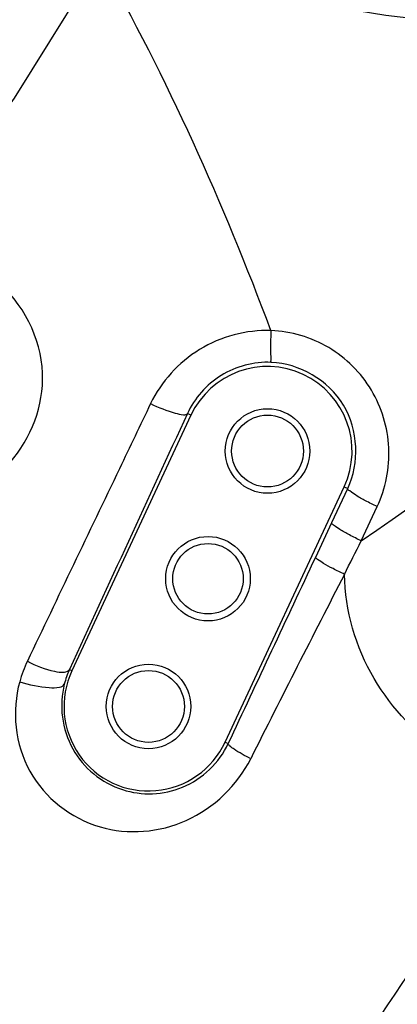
# Model space of a CAD drawing. Header units: millimetres. Extents: x 0 to 8410, y 0 to 5940.
# Tile 98 of 122: x 4814 to 4867, y 4132 to 4271. Entities that reach past the tile are written whole.
import ezdxf

# ---------------------------------------------------------------- set-up
doc = ezdxf.new("R2010")
doc.units = ezdxf.units.MM
doc.header["$LTSCALE"] = 462.55
doc.layers.get('0').update_dxf_attribs({"linetype": 'CONTINUOUS'})
for name, color, linetype in [('204102000021_DXF_DIMENSION', 7, 'CONTINUOUS'), ('304103000186DXF_CONTINUOUS_LINE', 7, 'CONTINUOUS'), ('R6-1500_CABLDXF_CONTINUOUS_LINE', 7, 'CONTINUOUS')]:
    doc.layers.add(name, color=color, linetype=linetype)
doc.styles.get("Standard").update_dxf_attribs({"font": 'txt', "width": 0.7})
doc.dimstyles.new('DIMSTYLE_1', dxfattribs={"dimtxt": 65, "dimasz": 50, "dimexe": 1, "dimexo": 0, "dimgap": 1.625, "dimtad": 1, "dimdsep": 46, "dimtxsty": 'Standard', "dimblk": '_FILLED', "dimblk1": '_FILLED', "dimblk2": '_FILLED', "dimcen": 0.09, "dimclrt": 5, "dimazin": 2, "dimtp": 0.5, "dimtm": 0.5, "dimtfac": 1, "dimtofl": 0, "dimtmove": 0, "dimatfit": 3, "dimldrblk": '_FILLED', "dimfxl": 0, "dimtolj": 1, "dimarcsym": 0})
doc.dimstyles.new('DIMSTYLE_10', dxfattribs={"dimtxt": 65, "dimasz": 50, "dimexe": 1, "dimexo": 0, "dimgap": 1.625, "dimtad": 0, "dimtih": 1, "dimtoh": 1, "dimdec": 0, "dimdsep": 46, "dimtxsty": 'Standard', "dimblk": '_FILLED', "dimblk1": '_FILLED', "dimblk2": '_FILLED', "dimcen": 0.09, "dimclrt": 5, "dimazin": 2, "dimtp": 1.2, "dimtm": 1.2, "dimtfac": 1, "dimtdec": 0, "dimtofl": 0, "dimtmove": 0, "dimatfit": 3, "dimldrblk": '_FILLED', "dimfxl": 0, "dimtolj": 1, "dimarcsym": 0})
doc.dimstyles.new('DIMSTYLE_4', dxfattribs={"dimtxt": 65, "dimasz": 50, "dimexe": 1, "dimexo": 0, "dimgap": 1.625, "dimtad": 1, "dimdsep": 46, "dimtxsty": 'Standard', "dimblk": '_FILLED', "dimblk1": '_FILLED', "dimblk2": '_FILLED', "dimcen": 0.09, "dimclrt": 5, "dimazin": 2, "dimtp": 1.2, "dimtm": 1.2, "dimtfac": 1, "dimtofl": 0, "dimtmove": 0, "dimatfit": 3, "dimldrblk": '_FILLED', "dimfxl": 0, "dimtolj": 1, "dimarcsym": 0})
doc.dimstyles.new('DIMSTYLE_7', dxfattribs={"dimtxt": 65, "dimasz": 50, "dimexe": 1, "dimexo": 0, "dimgap": 1.625, "dimtad": 0, "dimtih": 1, "dimtoh": 1, "dimdec": 1, "dimdsep": 46, "dimtxsty": 'Standard', "dimblk": '_FILLED', "dimblk1": '_FILLED', "dimblk2": '_FILLED', "dimcen": 0.09, "dimclrt": 5, "dimazin": 2, "dimtp": 0.5, "dimtm": 0.5, "dimtfac": 1, "dimtdec": 1, "dimtofl": 0, "dimtmove": 0, "dimatfit": 3, "dimldrblk": '_FILLED', "dimfxl": 0, "dimtolj": 1, "dimarcsym": 0})

# ---------------------------------------------------------------- blocks, each defined once
blk = doc.blocks.new('_FILLED')
at = {"color": 0, "linetype": 'ByBlock'}
blk.add_solid([(0, 0), (-1, 0.17), (-1, -0.17)], dxfattribs=at)
blk = doc.blocks.new('*D7')
at = {"layer": '204102000021_DXF_DIMENSION', "color": 2, "linetype": 'Continuous'}
for p, q in [((5054.77, 5253.86), (3942.64, 5253.86)), ((3952.64, 5253.86), (3952.64, 4586.31)), ((3952.64, 3918.76), (3952.64, 4586.31)), ((4562.92, 3918.76), (3942.64, 3918.76))]:
    blk.add_line(p, q, dxfattribs=at)
at = {"layer": '204102000021_DXF_DIMENSION', "color": 2, "linetype": 'Continuous', "xscale": 50, "yscale": 50, "zscale": 50}
for p, rotation in [((3952.64, 5253.86), 90), ((3952.64, 3918.76), 270)]:
    blk.add_blockref('_FILLED', p, dxfattribs=dict(at, rotation=rotation))
blk = doc.blocks.new('*D9')
at = {"layer": '204102000021_DXF_DIMENSION', "color": 2, "linetype": 'Continuous'}
for p, q in [((4713.77, 4123.76), (4713.77, 5357.32)), ((4878.77, 4368.26), (4878.77, 5357.32)), ((4713.77, 5347.32), (4796.27, 5347.32)), ((4878.77, 5347.32), (4796.27, 5347.32))]:
    blk.add_line(p, q, dxfattribs=at)
at = {"layer": '204102000021_DXF_DIMENSION', "color": 2, "linetype": 'Continuous', "xscale": 50, "yscale": 50, "zscale": 50, "rotation": 180}
blk.add_blockref('_FILLED', (4713.77, 5347.32), dxfattribs=at)
at = {"layer": '204102000021_DXF_DIMENSION', "color": 2, "linetype": 'Continuous', "xscale": 50, "yscale": 50, "zscale": 50}
blk.add_blockref('_FILLED', (4878.77, 5347.32), dxfattribs=at)
blk = doc.blocks.new('*D12')
at = {"layer": '204102000021_DXF_DIMENSION', "color": 2, "linetype": 'Continuous'}
blk.add_line((5041.43, 4219.52), (5041.43, 2879.85), dxfattribs=at)
blk = doc.blocks.new('*D13')
at = {"layer": '204102000021_DXF_DIMENSION', "color": 2, "linetype": 'Continuous'}
for p, q in [((4988.77, 4559.26), (4988.77, 3708.33)), ((4988.77, 3708.33), (4925.67, 3543.01)), ((4925.67, 3543.01), (4925.67, 2879.85))]:
    blk.add_line(p, q, dxfattribs=at)
blk = doc.blocks.new('*D16')
at = {"layer": '204102000021_DXF_DIMENSION', "color": 2, "linetype": 'Continuous'}
blk.add_line((6174.72, 4368.26), (6174.72, 2879.85), dxfattribs=at)

msp = doc.modelspace()

# ---------------------------------------------------------------- linework, layer by layer
at = {"color": 2, "linetype": 'Continuous'}
for centre, radius, start, end in [((4876.272, 4368.258), 1295.948, 295, 180), ((4686.272, 3801.979), 550, 273.05587, 49.80385)]:
    msp.add_arc(centre, radius, start, end, dxfattribs=at)
at = {"layer": '304103000186DXF_CONTINUOUS_LINE', "color": 9, "linetype": 'Continuous'}
for p, q in [((4837.898, 4215.329), (4837.399, 4215.562)), ((4857.896, 4200.091), (4860.17, 4204.943)), ((4859.649, 4205.186), (4860.17, 4204.943)), ((4862.07, 4197.512), (4864.344, 4202.371)), ((4820.993, 4179.077), (4820.651, 4179.237)), ((4842.744, 4168.934), (4843.199, 4168.722))]:
    msp.add_line(p, q, dxfattribs=at)
at = {"layer": '304103000186DXF_CONTINUOUS_LINE', "color": 7, "linetype": 'Continuous'}
for p, q in [((4837.898, 4215.329), (4820.993, 4179.077)), ((4842.744, 4168.934), (4859.649, 4205.186))]:
    msp.add_line(p, q, dxfattribs=at)
for centre, radius in [((4848.774, 4210.258), 6), ((4848.774, 4210.258), 5.1), ((4840.321, 4192.132), 6), ((4840.321, 4192.132), 5), ((4831.869, 4174.005), 6), ((4831.869, 4174.005), 5.1)]:
    msp.add_circle(centre, radius, dxfattribs=at)
for centre, radius, start, end in [((4878.774, 4368.258), 97, 238.65649, 35.52251), ((4848.774, 4210.258), 12, 335, 155), ((4831.869, 4174.005), 12, 155, 335)]:
    msp.add_arc(centre, radius, start, end, dxfattribs=at)
at = {"layer": '304103000186DXF_CONTINUOUS_LINE', "color": 9, "linetype": 'Continuous'}
for centre, radius, start, end in [((22219.529, -3820.504), 19149.852, 155.1880668, 155.3077467), ((7057.939, 3058.558), 2473.594, 152.708282, 153.388493), ((4830.524, 4172.847), 17.575, 154.44478, 164.60822), ((4831.974, 4174.062), 12.449, 155.44072, 165.56179)]:
    msp.add_arc(centre, radius, start, end, dxfattribs=at)
for points in [[(4849.251, 4227.366), (4842.492, 4245.425), (4834.588, 4263.151), (4825.032, 4279.899)], [(4862.07, 4197.512), (4885.635, 4213.657), (4908.508, 4230.828), (4930.89, 4248.578)], [(4855.609, 4195.21), (4856.371, 4196.837), (4857.133, 4198.464), (4857.896, 4200.091)], [(4859.696, 4192.753), (4860.486, 4194.34), (4861.278, 4195.926), (4862.07, 4197.512)], [(4843.199, 4168.722), (4847.339, 4177.55), (4851.472, 4186.38), (4855.609, 4195.21)]]:
    msp.add_open_spline(points, degree=3, dxfattribs=at)
for points, knots in [([(4816.837, 4220.402), (4816.913, 4225.335), (4812.394, 4235.774), (4801.516, 4238.712), (4796.642, 4238.07)], [0, 0, 0, 0, 0.5008713, 1, 1, 1, 1]), ([(4849.251, 4227.366), (4845.761, 4227.469), (4838.609, 4225.59), (4833.662, 4220.101), (4832.167, 4216.984)], [0, 0, 0, 0, 0.5025069, 1, 1, 1, 1]), ([(4849.251, 4227.366), (4849.23, 4226.786), (4849.218, 4225.743), (4849.143, 4224.289), (4849.288, 4223.496), (4849.183, 4222.894), (4849.297, 4222.847)], [0, 0, 0, 0, 0.3843781, 0.704495, 0.9186542, 1, 1, 1, 1]), ([(4864.344, 4202.371), (4865.547, 4204.942), (4866.709, 4210.781), (4864.128, 4219.273), (4857.841, 4225.569), (4852.1, 4227.254), (4849.251, 4227.366)], [0, 0, 0, 0, 0.24925, 0.4992314, 0.7496386, 1, 1, 1, 1]), ([(4849.296, 4222.847), (4846.845, 4222.946), (4841.814, 4221.649), (4838.406, 4217.748), (4837.399, 4215.562)], [0, 0, 0, 0, 0.504712, 1, 1, 1, 1]), ([(4860.17, 4204.943), (4861.849, 4208.518), (4861.529, 4217.994), (4853.267, 4222.686), (4849.296, 4222.847)], [0, 0, 0, 0, 0.4984743, 1, 1, 1, 1]), ([(4780.381, 4218.474), (4780.715, 4213.902), (4785.46, 4204.735), (4799.715, 4200.66), (4812.887, 4206.766), (4816.766, 4215.905), (4816.837, 4220.402)], [0, 0, 0, 0, 0.254947, 0.5049642, 0.7498599, 1, 1, 1, 1]), ([(4832.167, 4216.984), (4830.693, 4213.907), (4824.855, 4201.724), (4819.024, 4189.538), (4814.669, 4180.429)], [0, 0, 0, 0, 0.2525936, 1, 1, 1, 1]), ([(4832.167, 4216.984), (4833.29, 4216.448), (4834.909, 4215.796), (4836.553, 4215.411), (4837.303, 4215.398), (4837.399, 4215.562)], [0, 0, 0, 0, 0.676006, 0.8966295, 1, 1, 1, 1]), ([(4864.344, 4202.371), (4863.785, 4202.635), (4862.782, 4203.139), (4861.402, 4203.887), (4860.682, 4204.416), (4860.129, 4204.801), (4860.17, 4204.943)], [0, 0, 0, 0, 0.3749985, 0.6930743, 0.9098076, 1, 1, 1, 1]), ([(4862.07, 4197.512), (4861.511, 4197.776), (4860.507, 4198.281), (4859.127, 4199.03), (4858.406, 4199.561), (4857.854, 4199.948), (4857.896, 4200.091)], [0, 0, 0, 0, 0.3748621, 0.6928863, 0.9096446, 1, 1, 1, 1]), ([(4859.696, 4192.753), (4859.15, 4193.012), (4858.172, 4193.505), (4856.818, 4194.219), (4856.128, 4194.73), (4855.572, 4195.074), (4855.609, 4195.21)], [0, 0, 0, 0, 0.3778363, 0.6962857, 0.9120721, 1, 1, 1, 1]), ([(4873.981, 4166.974), (4870.057, 4170.015), (4862.74, 4177.373), (4859.784, 4187.624), (4859.696, 4192.753)], [0, 0, 0, 0, 0.4918192, 1, 1, 1, 1]), ([(4814.669, 4180.429), (4815.876, 4179.79), (4817.661, 4179.109), (4819.675, 4178.781), (4820.525, 4179.003), (4820.651, 4179.237)], [0, 0, 0, 0, 0.6478739, 0.8740904, 1, 1, 1, 1]), ([(4813.58, 4177.512), (4812.426, 4173.405), (4813.404, 4163.89), (4824.428, 4155.348), (4837.962, 4156.489), (4844.496, 4162.804), (4846.386, 4166.576)], [0, 0, 0, 0, 0.2537241, 0.5054134, 0.7490253, 1, 1, 1, 1]), ([(4813.58, 4177.512), (4814.929, 4177.065), (4816.893, 4176.663), (4818.966, 4176.615), (4819.835, 4176.917), (4819.917, 4177.165)], [0, 0, 0, 0, 0.6517569, 0.880225, 1, 1, 1, 1]), ([(4819.918, 4177.166), (4819.149, 4174.178), (4819.991, 4167.384), (4827.636, 4161.192), (4837.243, 4161.52), (4841.926, 4166.014), (4843.199, 4168.722)], [0, 0, 0, 0, 0.2578544, 0.5120392, 0.7499238, 1, 1, 1, 1]), ([(4846.386, 4166.576), (4845.578, 4166.986), (4844.469, 4167.576), (4843.535, 4168.276), (4843.164, 4168.609), (4843.199, 4168.722)], [0, 0, 0, 0, 0.6993016, 0.9086147, 1, 1, 1, 1]), ([(4886.285, 4159.451), (4882.096, 4154.29), (4866.226, 4133.609), (4852.562, 4111.2), (4844.047, 4093.747)], [0, 0, 0, 0, 0.254989, 1, 1, 1, 1]), ([(4814.273, 4094.006), (4811.883, 4098.336), (4802.711, 4115.995), (4795.475, 4134.668), (4791.297, 4149.024)], [0, 0, 0, 0, 0.2485523, 1, 1, 1, 1])]:
    msp.add_open_spline(points, degree=3, knots=knots, dxfattribs=at)
at = {"layer": 'R6-1500_CABLDXF_CONTINUOUS_LINE', "color": 7, "linetype": 'Continuous'}
msp.add_lwpolyline([(4767.325, 4204.432), (4781.684, 4219.751), (4797.378, 4238.836), (4812.831, 4260.366), (4827.645, 4284.146), (4841.546, 4310.209), (4854.188, 4338.624), (4865.092, 4369.452), (4873.512, 4402.442), (4878.489, 4436.061), (4879.532, 4468.208), (4877.344, 4494.437)], dxfattribs=at)
at = {"layer": 'R6-1500_CABLDXF_CONTINUOUS_LINE', "color": 9, "linetype": 'Continuous'}
msp.add_open_spline([(4749.512, 4212.802), (4768.217, 4231.507), (4801.669, 4273.64), (4839.251, 4344.015), (4861.803, 4417.881), (4864.086, 4468.541), (4860.774, 4492.108)], degree=3, knots=[0, 0, 0, 0, 0.2564151, 0.5173832, 0.7693037, 1, 1, 1, 1], dxfattribs=at)

# ---------------------------------------------------------------- dimensions: what is measured, and where the dimension line sits
at = {"layer": '204102000021_DXF_DIMENSION', "color": 2, "linetype": 'Continuous'}
dim = msp.add_linear_dim(base=(4878.774, 5347.322), p1=(4713.774, 4123.758), p2=(4878.774, 4368.258), dimstyle='DIMSTYLE_1', dxfattribs=at)
dim.commit()
dim.dimension.update_dxf_attribs({"geometry": '*D9', "text_midpoint": (4728.024, 5347.322), "dimtype": 160})
dim = msp.add_linear_dim(base=(3952.642, 5253.858), p1=(4562.916, 3918.758), p2=(5054.774, 5253.858), angle=90, dimstyle='DIMSTYLE_4', dxfattribs=at)
dim.commit()
dim.dimension.update_dxf_attribs({"geometry": '*D7', "text_midpoint": (3952.642, 4449.808), "dimtype": 160})
for feature_location, offset, origin, dimstyle, override, picture, middle in [((4988.774, 4559.258), (-63.105, -1679.407), (4713.774, 4559.258), 'DIMSTYLE_7', {"dimgap": 16.250116, "dimtad": 1, "dimtih": 0, "dimtoh": 0}, '*D13', (4909.419, 2710.851)), ((6174.721, 4368.258), (0, -1488.407), (4713.774, 4368.258), 'DIMSTYLE_10', {"dimgap": 16.249932, "dimtad": 1, "dimtih": 0, "dimtoh": 0}, '*D16', (6158.471, 2665.351)), ((5041.431, 4219.518), (0, -1339.667), (4713.774, 4219.518), 'DIMSTYLE_7', {"dimgap": 16.250005, "dimtad": 1, "dimtih": 0, "dimtoh": 0}, '*D12', (5025.181, 2619.851))]:
    dim = msp.add_ordinate_dim(feature_location=feature_location, offset=offset, dtype=1, origin=origin, dimstyle=dimstyle, override=override, dxfattribs=at)
    dim.commit()
    dim.dimension.update_dxf_attribs({"geometry": picture, "text_midpoint": middle})

doc.saveas('drawing.dxf')
